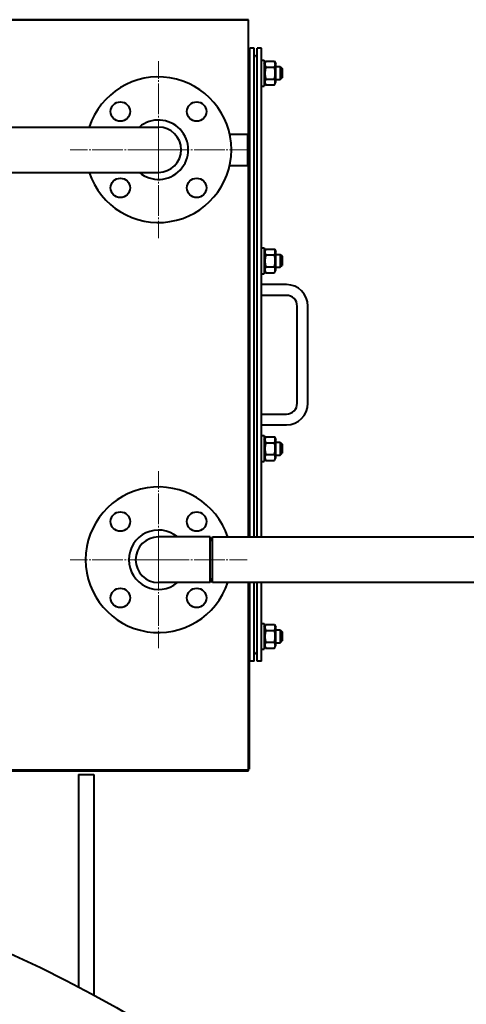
# Model space of a CAD drawing. Header units: millimetres. Extents: x -4428 to 3866, y -3426 to 3855.
# Tile 190 of 191: x 2937 to 3351, y 2871 to 3783. Entities that reach past the tile are written whole.
import ezdxf

# ---------------------------------------------------------------- set-up
doc = ezdxf.new("R2010")
doc.units = ezdxf.units.MM
doc.linetypes.add('K5LT_AXLED', pattern=[32.912189, 28.412189, -1.5, 1.5, -1.5])
doc.linetypes.add('K5LT_BASIC', pattern=[0])
doc.layers.add('Системный слой', color=7, linetype='Continuous')

# ---------------------------------------------------------------- blocks, each defined once
blk = doc.blocks.new('U11')
at = {"layer": 'Системный слой', "color": 30, "linetype": 'K5LT_AXLED', "lineweight": 20, "true_color": 0xff8000}
for q in [(3065.93, 3744.57), (2983.93, 3662.57), (3065.93, 3580.57), (3147.93, 3662.57)]:
    blk.add_line((3065.93, 3662.57), q, dxfattribs=at)
blk = doc.blocks.new('U12')
at = {"layer": 'Системный слой', "color": 30, "linetype": 'K5LT_AXLED', "lineweight": 20, "true_color": 0xff8000}
for q in [(3065.93, 3364.57), (2983.93, 3282.57), (3065.93, 3200.57), (3147.93, 3282.57)]:
    blk.add_line((3065.93, 3282.57), q, dxfattribs=at)
blk = doc.blocks.new('U10')
at = {"layer": 'Системный слой', "color": 150, "linetype": 'K5LT_BASIC', "lineweight": 40, "true_color": 0x0080ff}
for p, q in [((3149.43, 3783.07), (1894.43, 3783.07)), ((3149.43, 3782.57), (2874.43, 3782.57)), ((3149.43, 3782.57), (3149.43, 3783.07)), ((3149.43, 3676.07), (3149.43, 3782.57)), ((3154.43, 3756.57), (3150.43, 3756.57)), ((3150.43, 3303.57), (3150.43, 3756.57)), ((3154.43, 3303.57), (3154.43, 3756.57)), ((3161.43, 3756.57), (3157.43, 3756.57)), ((3157.43, 3303.57), (3157.43, 3756.57)), ((3161.43, 3303.57), (3161.43, 3756.57)), ((3150.43, 3744.54), (3149.43, 3744.54)), ((3161.43, 3745.57), (3163.93, 3745.57)), ((3163.93, 3745.57), (3163.93, 3721.57)), ((3163.93, 3742.12), (3165.33, 3744.54)), ((3163.93, 3742.12), (3165.33, 3744.54)), ((3165.33, 3744.54), (3173.33, 3744.54)), ((3173.33, 3744.54), (3174.73, 3742.12)), ((3174.73, 3725.02), (3174.73, 3742.12)), ((3150.43, 3739.06), (3149.43, 3739.06)), ((3165.33, 3739.06), (3173.33, 3739.06)), ((3174.73, 3739.57), (3178.68, 3739.57)), ((3178.68, 3739.57), (3178.68, 3727.57)), ((3178.68, 3739.57), (3180.43, 3737.82)), ((3180.43, 3737.82), (3180.43, 3729.32)), ((3150.43, 3728.09), (3149.43, 3728.09)), ((3163.93, 3725.02), (3165.33, 3722.6)), ((3163.93, 3725.02), (3165.33, 3722.6)), ((3165.33, 3728.09), (3173.33, 3728.09)), ((3173.33, 3722.6), (3174.73, 3725.02)), ((3173.33, 3722.6), (3174.73, 3725.02)), ((3174.73, 3727.57), (3178.68, 3727.57)), ((3178.68, 3727.57), (3180.43, 3729.32)), ((3150.43, 3722.6), (3149.43, 3722.6)), ((3161.43, 3721.57), (3163.93, 3721.57)), ((3165.33, 3722.6), (3173.33, 3722.6)), ((3150.43, 3706.57), (3149.43, 3706.57)), ((3149.43, 3702.57), (3150.43, 3702.57)), ((2596.93, 3683.57), (2950.93, 3683.57)), ((2950.93, 3683.57), (3065.93, 3683.57)), ((3131.85, 3677.07), (3148.43, 3677.07)), ((3148.43, 3677.07), (3149.43, 3676.07)), ((3148.43, 3677.07), (3148.43, 3648.07)), ((3149.43, 3676.07), (3149.43, 3649.07)), ((2596.93, 3641.57), (2950.93, 3641.57)), ((2950.93, 3641.57), (3065.93, 3641.57)), ((3131.85, 3648.07), (3148.43, 3648.07)), ((3148.43, 3648.07), (3149.43, 3649.07)), ((3149.43, 3303.57), (3149.43, 3649.07)), ((3150.43, 3570.54), (3149.43, 3570.54)), ((3161.43, 3571.57), (3163.93, 3571.57)), ((3163.93, 3571.57), (3163.93, 3547.57)), ((3163.93, 3568.12), (3165.33, 3570.54)), ((3165.33, 3570.54), (3173.33, 3570.54)), ((3173.33, 3570.54), (3174.73, 3568.12)), ((3174.73, 3551.02), (3174.73, 3568.12)), ((3150.43, 3565.06), (3149.43, 3565.06)), ((3165.33, 3565.06), (3173.33, 3565.06)), ((3174.73, 3565.57), (3178.68, 3565.57)), ((3178.68, 3565.57), (3180.43, 3563.82)), ((3178.68, 3565.57), (3178.68, 3553.57)), ((3180.43, 3563.82), (3180.43, 3555.32)), ((3150.43, 3554.09), (3149.43, 3554.09)), ((3163.93, 3551.02), (3165.33, 3548.6)), ((3163.93, 3551.02), (3165.33, 3548.6)), ((3165.33, 3554.09), (3173.33, 3554.09)), ((3173.33, 3548.6), (3174.73, 3551.02)), ((3173.33, 3548.6), (3174.73, 3551.02)), ((3174.73, 3553.57), (3178.68, 3553.57)), ((3174.73, 3553.57), (3178.68, 3553.57)), ((3178.68, 3553.57), (3180.43, 3555.32)), ((3150.43, 3548.6), (3149.43, 3548.6)), ((3161.43, 3547.57), (3163.93, 3547.57)), ((3165.33, 3548.6), (3173.33, 3548.6)), ((3184.43, 3537.57), (3161.43, 3537.57)), ((3184.43, 3527.57), (3161.43, 3527.57)), ((3194.43, 3427.57), (3194.43, 3517.57)), ((3204.43, 3427.57), (3204.43, 3517.57)), ((3161.43, 3417.57), (3184.43, 3417.57)), ((3161.43, 3407.57), (3184.43, 3407.57)), ((3150.43, 3396.54), (3149.43, 3396.54)), ((3161.43, 3397.57), (3163.93, 3397.57)), ((3163.93, 3397.57), (3163.93, 3373.57)), ((3163.93, 3394.12), (3165.33, 3396.54)), ((3165.33, 3396.54), (3173.33, 3396.54)), ((3173.33, 3396.54), (3174.73, 3394.12)), ((3173.33, 3396.54), (3174.73, 3394.12)), ((3150.43, 3391.06), (3149.43, 3391.06)), ((3165.33, 3391.06), (3173.33, 3391.06)), ((3174.73, 3377.02), (3174.73, 3394.12)), ((3174.73, 3391.57), (3178.68, 3391.57)), ((3178.68, 3391.57), (3178.68, 3379.57)), ((3178.68, 3391.57), (3180.43, 3389.82)), ((3180.43, 3389.82), (3180.43, 3381.32)), ((3150.43, 3380.09), (3149.43, 3380.09)), ((3163.93, 3377.02), (3165.33, 3374.6)), ((3163.93, 3377.02), (3165.33, 3374.6)), ((3165.33, 3380.09), (3173.33, 3380.09)), ((3173.33, 3374.6), (3174.73, 3377.02)), ((3174.73, 3379.57), (3178.68, 3379.57)), ((3178.68, 3379.57), (3180.43, 3381.32)), ((3150.43, 3374.6), (3149.43, 3374.6)), ((3161.43, 3373.57), (3163.93, 3373.57)), ((3165.33, 3374.6), (3173.33, 3374.6)), ((3113.93, 3303.77), (3065.93, 3303.77)), ((3113.93, 3261.37), (3113.93, 3303.77)), ((3115.93, 3303.57), (3113.93, 3300.11)), ((3631.93, 3303.57), (3115.93, 3303.57)), ((3115.93, 3283.3), (3115.93, 3303.57)), ((3115.93, 3261.57), (3115.93, 3283.3)), ((3113.93, 3261.37), (3065.93, 3261.37)), ((3115.93, 3261.57), (3113.93, 3265.04)), ((3631.93, 3261.57), (3115.93, 3261.57)), ((3149.43, 3087.57), (3149.43, 3261.57)), ((3150.43, 3188.57), (3150.43, 3261.57)), ((3154.43, 3188.57), (3154.43, 3261.57)), ((3157.43, 3188.57), (3157.43, 3261.57)), ((3161.43, 3188.57), (3161.43, 3261.57)), ((3150.43, 3242.57), (3149.43, 3242.57)), ((3150.43, 3238.57), (3149.43, 3238.57)), ((3150.43, 3222.54), (3149.43, 3222.54)), ((3161.43, 3223.57), (3163.93, 3223.57)), ((3163.93, 3223.57), (3163.93, 3199.57)), ((3163.93, 3220.12), (3165.33, 3222.54)), ((3163.93, 3220.12), (3165.33, 3222.54)), ((3165.33, 3222.54), (3173.33, 3222.54)), ((3173.33, 3222.54), (3174.73, 3220.12)), ((3173.33, 3222.54), (3174.73, 3220.12)), ((3150.43, 3217.06), (3149.43, 3217.06)), ((3165.33, 3217.06), (3173.33, 3217.06)), ((3174.73, 3203.02), (3174.73, 3220.12)), ((3174.73, 3217.57), (3178.68, 3217.57)), ((3178.68, 3217.57), (3180.43, 3215.82)), ((3178.68, 3217.57), (3178.68, 3205.57)), ((3180.43, 3215.82), (3180.43, 3207.32)), ((3150.43, 3206.09), (3149.43, 3206.09)), ((3163.93, 3203.02), (3165.33, 3200.6)), ((3165.33, 3206.09), (3173.33, 3206.09)), ((3173.33, 3200.6), (3174.73, 3203.02)), ((3174.73, 3205.57), (3178.68, 3205.57)), ((3174.73, 3205.57), (3178.68, 3205.57)), ((3178.68, 3205.57), (3180.43, 3207.32)), ((3150.43, 3200.6), (3149.43, 3200.6)), ((3161.43, 3199.57), (3163.93, 3199.57)), ((3165.33, 3200.6), (3173.33, 3200.6)), ((3149.93, 3188.57), (3149.43, 3188.57)), ((3149.93, 3188.57), (3149.93, 3088.57)), ((3154.43, 3188.57), (3150.43, 3188.57)), ((3161.43, 3188.57), (3157.43, 3188.57)), ((2718.43, 3087.07), (3149.43, 3087.07)), ((3149.43, 3087.57), (2874.43, 3087.57)), ((3149.93, 3088.57), (3149.43, 3088.57)), ((3149.43, 3087.07), (3149.43, 3087.57)), ((2991.93, 3083.57), (3005.93, 3083.57)), ((2991.93, 3083.57), (2991.93, 3013.57)), ((3005.93, 3083.57), (3005.93, 3013.57)), ((2991.93, 3013.57), (2991.93, 2886.55)), ((3005.93, 3013.57), (3005.93, 2879.06))]:
    blk.add_line(p, q, dxfattribs=at)
for centre, radius in [((3030.58, 3697.93), 9), ((3101.29, 3697.93), 9), ((3030.58, 3627.22), 9), ((3101.29, 3627.22), 9), ((3030.58, 3317.93), 9), ((3101.29, 3317.93), 9), ((3030.58, 3247.22), 9), ((3101.29, 3247.22), 9), ((2481.93, 1917.57), 1095)]:
    blk.add_circle(centre, radius, dxfattribs=at)
for centre, radius, start, end in [((3155.93, 3748.07), 1.5, 0, 180), ((3065.93, 3662.57), 67.5, 198.1262, 161.8738), ((3065.93, 3662.57), 27.5, 229.78583, 130.21417), ((3065.93, 3662.57), 21, 270, 90), ((3184.43, 3517.57), 20, 0, 90), ((3184.43, 3517.57), 10, 0, 90), ((3184.43, 3427.57), 20, 270, 0), ((3184.43, 3427.57), 10, 270, 0), ((3065.93, 3282.57), 67.5, 18.1262, 180), ((3065.93, 3282.57), 27.5, 50.43559, 180), ((3065.93, 3282.57), 21.2, 90, 270), ((3065.93, 3282.57), 67.5, 180, 341.8738), ((3065.93, 3282.57), 27.5, 180, 309.56441), ((3155.93, 3197.07), 1.5, 180, 0)]:
    blk.add_arc(centre, radius, start, end, dxfattribs=at)
for points, knots in [([(3165.33, 3744.54), (3165.15, 3744.23), (3164.91, 3743.77), (3164.7, 3743.18), (3164.59, 3742.79), (3164.53, 3742.47), (3164.49, 3742.14), (3164.48, 3741.83), (3164.49, 3741.51), (3164.52, 3741.2), (3164.58, 3740.88), (3164.67, 3740.52), (3164.88, 3739.9), (3165.13, 3739.4), (3165.33, 3739.06)], [0, 0, 0, 0, 2.598015, 3.881107, 4.839601, 5.73075, 6.542456, 7.499701, 8.245263, 9.112845, 9.974779, 10.829749, 12.096374, 15, 15, 15, 15]), ([(3173.33, 3739.06), (3173.51, 3739.37), (3173.75, 3739.83), (3173.96, 3740.42), (3174.07, 3740.81), (3174.13, 3741.13), (3174.17, 3741.46), (3174.19, 3741.77), (3174.18, 3742.09), (3174.14, 3742.4), (3174.08, 3742.72), (3173.99, 3743.08), (3173.78, 3743.7), (3173.53, 3744.2), (3173.33, 3744.54)], [0, 0, 0, 0, 2.598015, 3.881107, 4.839601, 5.73075, 6.542456, 7.499701, 8.245263, 9.112845, 9.974779, 10.829749, 12.096374, 15, 15, 15, 15]), ([(3165.33, 3739.06), (3165.26, 3738.81), (3165.12, 3738.31), (3164.92, 3737.5), (3164.75, 3736.63), (3164.6, 3735.69), (3164.54, 3735.01), (3164.51, 3734.59), (3164.49, 3734.31), (3164.48, 3733.88), (3164.48, 3733.34), (3164.49, 3732.83), (3164.52, 3732.36), (3164.56, 3731.88), (3164.64, 3731.23), (3164.78, 3730.34), (3165.01, 3729.23), (3165.22, 3728.47), (3165.33, 3728.09)], [0, 0, 0, 0, 2.939947, 5.879893, 9.40783, 12.935766, 16.692627, 17.123365, 17.687913, 19.835521, 21.98313, 23.782738, 25.582346, 27.381955, 29.181563, 33.055753, 37.527877, 42, 42, 42, 42]), ([(3173.33, 3728.09), (3173.41, 3728.34), (3173.54, 3728.84), (3173.74, 3729.65), (3173.91, 3730.51), (3174.06, 3731.46), (3174.12, 3732.14), (3174.15, 3732.56), (3174.17, 3732.83), (3174.18, 3733.26), (3174.18, 3733.8), (3174.17, 3734.31), (3174.14, 3734.79), (3174.1, 3735.26), (3174.02, 3735.92), (3173.88, 3736.8), (3173.65, 3737.91), (3173.44, 3738.68), (3173.33, 3739.06)], [0, 0, 0, 0, 2.939947, 5.879893, 9.40783, 12.935766, 16.692627, 17.123365, 17.687913, 19.835521, 21.98313, 23.782738, 25.582346, 27.381955, 29.181563, 33.055753, 37.527877, 42, 42, 42, 42]), ([(3165.33, 3728.09), (3165.15, 3727.78), (3164.91, 3727.31), (3164.7, 3726.72), (3164.59, 3726.34), (3164.53, 3726.01), (3164.49, 3725.68), (3164.48, 3725.37), (3164.49, 3725.05), (3164.52, 3724.75), (3164.58, 3724.43), (3164.67, 3724.06), (3164.88, 3723.45), (3165.13, 3722.95), (3165.33, 3722.6)], [0, 0, 0, 0, 2.598015, 3.881107, 4.839601, 5.73075, 6.542456, 7.499701, 8.245263, 9.112845, 9.974779, 10.829749, 12.096374, 15, 15, 15, 15]), ([(3173.33, 3722.6), (3173.51, 3722.91), (3173.75, 3723.38), (3173.96, 3723.97), (3174.07, 3724.35), (3174.13, 3724.68), (3174.17, 3725.01), (3174.19, 3725.32), (3174.18, 3725.64), (3174.14, 3725.94), (3174.08, 3726.26), (3173.99, 3726.63), (3173.78, 3727.24), (3173.53, 3727.74), (3173.33, 3728.09)], [0, 0, 0, 0, 2.598015, 3.881107, 4.839601, 5.73075, 6.542456, 7.499701, 8.245263, 9.112845, 9.974779, 10.829749, 12.096374, 15, 15, 15, 15]), ([(3165.33, 3570.54), (3165.15, 3570.23), (3164.91, 3569.77), (3164.7, 3569.18), (3164.59, 3568.79), (3164.53, 3568.47), (3164.49, 3568.14), (3164.48, 3567.83), (3164.49, 3567.51), (3164.52, 3567.2), (3164.58, 3566.88), (3164.67, 3566.52), (3164.88, 3565.9), (3165.13, 3565.4), (3165.33, 3565.06)], [0, 0, 0, 0, 2.598015, 3.881107, 4.839601, 5.73075, 6.542456, 7.499701, 8.245263, 9.112845, 9.974779, 10.829749, 12.096374, 15, 15, 15, 15]), ([(3173.33, 3565.06), (3173.51, 3565.37), (3173.75, 3565.83), (3173.96, 3566.42), (3174.07, 3566.81), (3174.13, 3567.13), (3174.17, 3567.46), (3174.19, 3567.77), (3174.18, 3568.09), (3174.14, 3568.4), (3174.08, 3568.72), (3173.99, 3569.08), (3173.78, 3569.7), (3173.53, 3570.2), (3173.33, 3570.54)], [0, 0, 0, 0, 2.598015, 3.881107, 4.839601, 5.73075, 6.542456, 7.499701, 8.245263, 9.112845, 9.974779, 10.829749, 12.096374, 15, 15, 15, 15]), ([(3165.33, 3565.06), (3165.26, 3564.81), (3165.12, 3564.31), (3164.92, 3563.5), (3164.75, 3562.63), (3164.6, 3561.69), (3164.54, 3561.01), (3164.51, 3560.59), (3164.49, 3560.31), (3164.48, 3559.88), (3164.48, 3559.34), (3164.49, 3558.83), (3164.52, 3558.36), (3164.56, 3557.88), (3164.64, 3557.23), (3164.78, 3556.34), (3165.01, 3555.23), (3165.22, 3554.47), (3165.33, 3554.09)], [0, 0, 0, 0, 2.939947, 5.879893, 9.40783, 12.935766, 16.692627, 17.123365, 17.687913, 19.835521, 21.98313, 23.782738, 25.582346, 27.381955, 29.181563, 33.055753, 37.527877, 42, 42, 42, 42]), ([(3173.33, 3554.09), (3173.41, 3554.34), (3173.54, 3554.84), (3173.74, 3555.65), (3173.91, 3556.51), (3174.06, 3557.46), (3174.12, 3558.14), (3174.15, 3558.56), (3174.17, 3558.83), (3174.18, 3559.26), (3174.18, 3559.8), (3174.17, 3560.31), (3174.14, 3560.79), (3174.1, 3561.26), (3174.02, 3561.92), (3173.88, 3562.8), (3173.65, 3563.91), (3173.44, 3564.68), (3173.33, 3565.06)], [0, 0, 0, 0, 2.939947, 5.879893, 9.40783, 12.935766, 16.692627, 17.123365, 17.687913, 19.835521, 21.98313, 23.782738, 25.582346, 27.381955, 29.181563, 33.055753, 37.527877, 42, 42, 42, 42]), ([(3165.33, 3554.09), (3165.15, 3553.78), (3164.91, 3553.31), (3164.7, 3552.72), (3164.59, 3552.34), (3164.53, 3552.01), (3164.49, 3551.68), (3164.48, 3551.37), (3164.49, 3551.05), (3164.52, 3550.75), (3164.58, 3550.43), (3164.67, 3550.06), (3164.88, 3549.45), (3165.13, 3548.95), (3165.33, 3548.6)], [0, 0, 0, 0, 2.598015, 3.881107, 4.839601, 5.73075, 6.542456, 7.499701, 8.245263, 9.112845, 9.974779, 10.829749, 12.096374, 15, 15, 15, 15]), ([(3173.33, 3548.6), (3173.51, 3548.91), (3173.75, 3549.38), (3173.96, 3549.97), (3174.07, 3550.35), (3174.13, 3550.68), (3174.17, 3551.01), (3174.19, 3551.32), (3174.18, 3551.64), (3174.14, 3551.94), (3174.08, 3552.26), (3173.99, 3552.63), (3173.78, 3553.24), (3173.53, 3553.74), (3173.33, 3554.09)], [0, 0, 0, 0, 2.598015, 3.881107, 4.839601, 5.73075, 6.542456, 7.499701, 8.245263, 9.112845, 9.974779, 10.829749, 12.096374, 15, 15, 15, 15]), ([(3165.33, 3396.54), (3165.15, 3396.23), (3164.91, 3395.77), (3164.7, 3395.18), (3164.59, 3394.79), (3164.53, 3394.47), (3164.49, 3394.14), (3164.48, 3393.83), (3164.49, 3393.51), (3164.52, 3393.2), (3164.58, 3392.88), (3164.67, 3392.52), (3164.88, 3391.9), (3165.13, 3391.4), (3165.33, 3391.06)], [0, 0, 0, 0, 2.598015, 3.881107, 4.839601, 5.73075, 6.542456, 7.499701, 8.245263, 9.112845, 9.974779, 10.829749, 12.096374, 15, 15, 15, 15]), ([(3173.33, 3391.06), (3173.51, 3391.37), (3173.75, 3391.83), (3173.96, 3392.42), (3174.07, 3392.81), (3174.13, 3393.13), (3174.17, 3393.46), (3174.19, 3393.77), (3174.18, 3394.09), (3174.14, 3394.4), (3174.08, 3394.72), (3173.99, 3395.08), (3173.78, 3395.7), (3173.53, 3396.2), (3173.33, 3396.54)], [0, 0, 0, 0, 2.598015, 3.881107, 4.839601, 5.73075, 6.542456, 7.499701, 8.245263, 9.112845, 9.974779, 10.829749, 12.096374, 15, 15, 15, 15]), ([(3165.33, 3391.06), (3165.26, 3390.81), (3165.12, 3390.31), (3164.92, 3389.5), (3164.75, 3388.63), (3164.6, 3387.69), (3164.54, 3387.01), (3164.51, 3386.59), (3164.49, 3386.31), (3164.48, 3385.88), (3164.48, 3385.34), (3164.49, 3384.83), (3164.52, 3384.36), (3164.56, 3383.88), (3164.64, 3383.23), (3164.78, 3382.34), (3165.01, 3381.23), (3165.22, 3380.47), (3165.33, 3380.09)], [0, 0, 0, 0, 2.939947, 5.879893, 9.40783, 12.935766, 16.692627, 17.123365, 17.687913, 19.835521, 21.98313, 23.782738, 25.582346, 27.381955, 29.181563, 33.055753, 37.527877, 42, 42, 42, 42]), ([(3173.33, 3380.09), (3173.41, 3380.34), (3173.54, 3380.84), (3173.74, 3381.65), (3173.91, 3382.51), (3174.06, 3383.46), (3174.12, 3384.14), (3174.15, 3384.56), (3174.17, 3384.83), (3174.18, 3385.26), (3174.18, 3385.8), (3174.17, 3386.31), (3174.14, 3386.79), (3174.1, 3387.26), (3174.02, 3387.92), (3173.88, 3388.8), (3173.65, 3389.91), (3173.44, 3390.68), (3173.33, 3391.06)], [0, 0, 0, 0, 2.939947, 5.879893, 9.40783, 12.935766, 16.692627, 17.123365, 17.687913, 19.835521, 21.98313, 23.782738, 25.582346, 27.381955, 29.181563, 33.055753, 37.527877, 42, 42, 42, 42]), ([(3165.33, 3380.09), (3165.15, 3379.78), (3164.91, 3379.31), (3164.7, 3378.72), (3164.59, 3378.34), (3164.53, 3378.01), (3164.49, 3377.68), (3164.48, 3377.37), (3164.49, 3377.05), (3164.52, 3376.75), (3164.58, 3376.43), (3164.67, 3376.06), (3164.88, 3375.45), (3165.13, 3374.95), (3165.33, 3374.6)], [0, 0, 0, 0, 2.598015, 3.881107, 4.839601, 5.73075, 6.542456, 7.499701, 8.245263, 9.112845, 9.974779, 10.829749, 12.096374, 15, 15, 15, 15]), ([(3173.33, 3374.6), (3173.51, 3374.91), (3173.75, 3375.38), (3173.96, 3375.97), (3174.07, 3376.35), (3174.13, 3376.68), (3174.17, 3377.01), (3174.19, 3377.32), (3174.18, 3377.64), (3174.14, 3377.94), (3174.08, 3378.26), (3173.99, 3378.63), (3173.78, 3379.24), (3173.53, 3379.74), (3173.33, 3380.09)], [0, 0, 0, 0, 2.598015, 3.881107, 4.839601, 5.73075, 6.542456, 7.499701, 8.245263, 9.112845, 9.974779, 10.829749, 12.096374, 15, 15, 15, 15]), ([(3165.33, 3222.54), (3165.15, 3222.23), (3164.91, 3221.77), (3164.7, 3221.18), (3164.59, 3220.79), (3164.53, 3220.47), (3164.49, 3220.14), (3164.48, 3219.83), (3164.49, 3219.51), (3164.52, 3219.2), (3164.58, 3218.88), (3164.67, 3218.52), (3164.88, 3217.9), (3165.13, 3217.4), (3165.33, 3217.06)], [0, 0, 0, 0, 2.598015, 3.881107, 4.839601, 5.73075, 6.542456, 7.499701, 8.245263, 9.112845, 9.974779, 10.829749, 12.096374, 15, 15, 15, 15]), ([(3173.33, 3217.06), (3173.51, 3217.37), (3173.75, 3217.83), (3173.96, 3218.42), (3174.07, 3218.81), (3174.13, 3219.13), (3174.17, 3219.46), (3174.19, 3219.77), (3174.18, 3220.09), (3174.14, 3220.4), (3174.08, 3220.72), (3173.99, 3221.08), (3173.78, 3221.7), (3173.53, 3222.2), (3173.33, 3222.54)], [0, 0, 0, 0, 2.598015, 3.881107, 4.839601, 5.73075, 6.542456, 7.499701, 8.245263, 9.112845, 9.974779, 10.829749, 12.096374, 15, 15, 15, 15]), ([(3165.33, 3217.06), (3165.26, 3216.81), (3165.12, 3216.31), (3164.92, 3215.5), (3164.75, 3214.63), (3164.6, 3213.69), (3164.54, 3213.01), (3164.51, 3212.59), (3164.49, 3212.31), (3164.48, 3211.88), (3164.48, 3211.34), (3164.49, 3210.83), (3164.52, 3210.36), (3164.56, 3209.88), (3164.64, 3209.23), (3164.78, 3208.34), (3165.01, 3207.23), (3165.22, 3206.47), (3165.33, 3206.09)], [0, 0, 0, 0, 2.939947, 5.879893, 9.40783, 12.935766, 16.692627, 17.123365, 17.687913, 19.835521, 21.98313, 23.782738, 25.582346, 27.381955, 29.181563, 33.055753, 37.527877, 42, 42, 42, 42]), ([(3173.33, 3206.09), (3173.41, 3206.34), (3173.54, 3206.84), (3173.74, 3207.65), (3173.91, 3208.51), (3174.06, 3209.46), (3174.12, 3210.14), (3174.15, 3210.56), (3174.17, 3210.83), (3174.18, 3211.26), (3174.18, 3211.8), (3174.17, 3212.31), (3174.14, 3212.79), (3174.1, 3213.26), (3174.02, 3213.92), (3173.88, 3214.8), (3173.65, 3215.91), (3173.44, 3216.68), (3173.33, 3217.06)], [0, 0, 0, 0, 2.939947, 5.879893, 9.40783, 12.935766, 16.692627, 17.123365, 17.687913, 19.835521, 21.98313, 23.782738, 25.582346, 27.381955, 29.181563, 33.055753, 37.527877, 42, 42, 42, 42]), ([(3165.33, 3206.09), (3165.15, 3205.78), (3164.91, 3205.31), (3164.7, 3204.72), (3164.59, 3204.34), (3164.53, 3204.01), (3164.49, 3203.68), (3164.48, 3203.37), (3164.49, 3203.05), (3164.52, 3202.75), (3164.58, 3202.43), (3164.67, 3202.06), (3164.88, 3201.45), (3165.13, 3200.95), (3165.33, 3200.6)], [0, 0, 0, 0, 2.598015, 3.881107, 4.839601, 5.73075, 6.542456, 7.499701, 8.245263, 9.112845, 9.974779, 10.829749, 12.096374, 15, 15, 15, 15]), ([(3173.33, 3200.6), (3173.51, 3200.91), (3173.75, 3201.38), (3173.96, 3201.97), (3174.07, 3202.35), (3174.13, 3202.68), (3174.17, 3203.01), (3174.19, 3203.32), (3174.18, 3203.64), (3174.14, 3203.94), (3174.08, 3204.26), (3173.99, 3204.63), (3173.78, 3205.24), (3173.53, 3205.74), (3173.33, 3206.09)], [0, 0, 0, 0, 2.598015, 3.881107, 4.839601, 5.73075, 6.542456, 7.499701, 8.245263, 9.112845, 9.974779, 10.829749, 12.096374, 15, 15, 15, 15])]:
    blk.add_open_spline(points, degree=3, knots=knots, dxfattribs=at)
at = {"layer": 'Системный слой'}
for name in ['U11', 'U12']:
    blk.add_blockref(name, (0, 0), dxfattribs=at)

msp = doc.modelspace()

# ---------------------------------------------------------------- block references
at = {"layer": 'Системный слой'}
msp.add_blockref('U10', (0, 0), dxfattribs=at)

doc.saveas('drawing.dxf')
